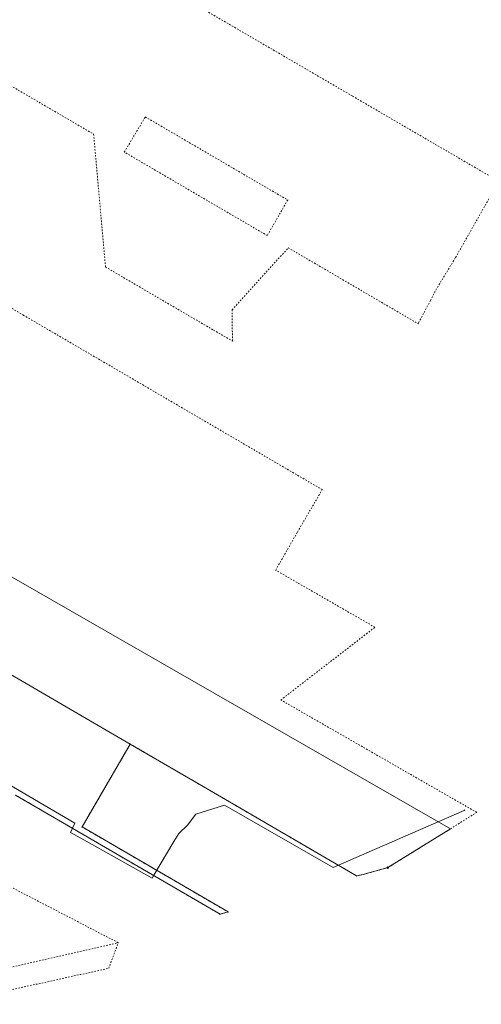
# Model space of a CAD drawing. Header units: millimetres. Extents: x 7509325 to 7510261, y 5702462 to 5703755.
# Tile 22 of 26: x 7509899 to 7510053, y 5702732 to 5703061. Entities that reach past the tile are written whole.
import ezdxf

# ---------------------------------------------------------------- set-up
doc = ezdxf.new("R2010")
doc.units = ezdxf.units.MM
for name, pattern in [('4_SUWP', [0]), ('GDE', [0]), ('GUZ', [1, 0.5, -0.5])]:
    doc.linetypes.add(name, pattern=pattern)
for name, color, linetype, lineweight in [('Dzialki', 7, 'GDE', 18), ('Punkty', 7, 'Continuous', 18), ('SUWP_L_0', 5, '4_SUWP', 18), ('Uzytki', 7, 'GUZ', 18)]:
    doc.layers.add(name, color=color, linetype=linetype, lineweight=lineweight)

# ---------------------------------------------------------------- blocks, each defined once
blk = doc.blocks.new('GRO')
at = {"linetype": 'Continuous'}
blk.add_circle((0, 0), 0.045, dxfattribs=at)
blk = doc.blocks.new('GRT')
at = {"linetype": 'Continuous'}
blk.add_circle((0, 0), 0.25, dxfattribs=at)

msp = doc.modelspace()

# ---------------------------------------------------------------- linework, layer by layer
at = {"layer": 'Dzialki'}
for p, q in [((7509720.56, 5702975.58), (7510043.03, 5702790.43)), ((7509936.19, 5702818.72), (7509731.71, 5702937.72)), ((7509920.07, 5702791.07), (7509936.19, 5702818.72)), ((7509962.58, 5702803.34), (7509936.19, 5702818.72)), ((7509897.87, 5702801.7), (7509966.12, 5702761.92)), ((7510011.7, 5702774.71), (7509962.58, 5702803.34)), ((7509968.81, 5702762.68), (7509920.07, 5702791.07)), ((7510043.03, 5702790.43), (7510022.13, 5702777.48)), ((7510022.13, 5702777.48), (7510013.42, 5702775.08)), ((7510013.42, 5702775.08), (7510011.7, 5702774.71)), ((7509966.12, 5702761.92), (7509968.81, 5702762.68))]:
    msp.add_line(p, q, dxfattribs=at)
at = {"layer": 'SUWP_L_0', "linetype": '4_SUWP'}
for p, q in [((7509889.48, 5702808.82), (7509917.63, 5702792.3)), ((7509958, 5702795.38), (7509967.63, 5702798.35)), ((7509967.63, 5702798.35), (7510003.84, 5702777.47)), ((7509955.3, 5702791.68), (7509958, 5702795.38)), ((7510003.84, 5702777.47), (7510046.77, 5702796.2)), ((7510046.77, 5702796.2), (7510047.6, 5702796.56)), ((7510047.6, 5702796.56), (7510047.77, 5702796.81)), ((7509917.63, 5702792.3), (7509916.25, 5702789.22)), ((7509952.39, 5702788.86), (7509955.3, 5702791.68)), ((7509916.25, 5702789.22), (7509920.7, 5702786.73)), ((7509950.67, 5702786.24), (7509952.39, 5702788.86)), ((7509920.7, 5702786.73), (7509943.45, 5702774.01)), ((7509944.04, 5702774.95), (7509950.67, 5702786.24)), ((7509943.45, 5702774.01), (7509944.04, 5702774.95))]:
    msp.add_line(p, q, dxfattribs=at)
at = {"layer": 'Uzytki'}
for p, q in [((7510010.25, 5703035.18), (7509840.25, 5703134.32)), ((7509872.93, 5703052.27), (7509923.94, 5703022.43)), ((7510059.13, 5703006.68), (7510010.25, 5703035.18)), ((7509934.19, 5703016.44), (7509941.2, 5703028.18)), ((7509941.2, 5703028.18), (7509988.71, 5703000.43)), ((7509923.94, 5703022.43), (7509927.92, 5702978.06)), ((7509969.66, 5702995.7), (7509934.19, 5703016.44)), ((7510044.74, 5702981.24), (7510059.13, 5703006.68)), ((7509988.71, 5703000.43), (7509981.89, 5702988.56)), ((7509981.89, 5702988.56), (7509969.66, 5702995.7)), ((7509970.13, 5702963.76), (7509988.89, 5702984.46)), ((7509988.89, 5702984.46), (7510032.23, 5702959.12)), ((7510038.64, 5702971.26), (7510044.74, 5702981.24)), ((7509927.92, 5702978.06), (7509963.98, 5702956.98)), ((7510036.3, 5702966.84), (7510038.64, 5702971.26)), ((7509900.62, 5702961.92), (7509888.21, 5702969.18)), ((7510032.38, 5702959.38), (7510036.3, 5702966.84)), ((7509970.28, 5702953.31), (7509970.13, 5702963.76)), ((7509944.97, 5702936), (7509900.62, 5702961.92)), ((7510032.23, 5702959.12), (7510032.38, 5702959.38)), ((7509963.98, 5702956.98), (7509970.28, 5702953.31)), ((7510000.23, 5702903.7), (7509944.97, 5702936)), ((7509991.97, 5702889.56), (7510000.23, 5702903.7)), ((7509984.7, 5702876.82), (7509991.97, 5702889.56)), ((7510017.81, 5702857.74), (7509984.7, 5702876.82)), ((7510014.96, 5702855.54), (7510017.81, 5702857.74)), ((7509986.41, 5702833.47), (7510014.96, 5702855.54)), ((7510051.77, 5702795.94), (7509986.41, 5702833.47)), ((7509920.07, 5702791.07), (7509936.19, 5702818.72)), ((7509936.19, 5702818.72), (7509962.58, 5702803.34)), ((7509897.87, 5702801.7), (7509966.12, 5702761.92)), ((7509962.58, 5702803.34), (7510011.7, 5702774.71)), ((7510043.03, 5702790.43), (7510051.77, 5702795.94)), ((7509968.81, 5702762.68), (7509920.07, 5702791.07)), ((7510022.13, 5702777.48), (7510043.03, 5702790.43)), ((7509932.17, 5702752.41), (7509883.76, 5702777.5)), ((7510013.42, 5702775.08), (7510022.13, 5702777.48)), ((7510011.7, 5702774.71), (7510013.42, 5702775.08)), ((7509966.12, 5702761.92), (7509968.81, 5702762.68)), ((7509873.57, 5702739.07), (7509932.17, 5702752.41)), ((7509928.97, 5702743.85), (7509932.17, 5702752.41)), ((7509874.43, 5702731.83), (7509928.97, 5702743.85))]:
    msp.add_line(p, q, dxfattribs=at)

# ---------------------------------------------------------------- block references
at = {"layer": 'Punkty'}
for name, p in [('GRO', (7509936.19, 5702818.72)), ('GRO', (7509962.58, 5702803.34)), ('GRO', (7509920.07, 5702791.07)), ('GRO', (7510043.03, 5702790.43)), ('GRT', (7510022.13, 5702777.48)), ('GRO', (7510011.7, 5702774.71)), ('GRO', (7510013.42, 5702775.08)), ('GRO', (7509968.81, 5702762.68)), ('GRO', (7509966.12, 5702761.92))]:
    msp.add_blockref(name, p, dxfattribs=at)

doc.saveas('drawing.dxf')
